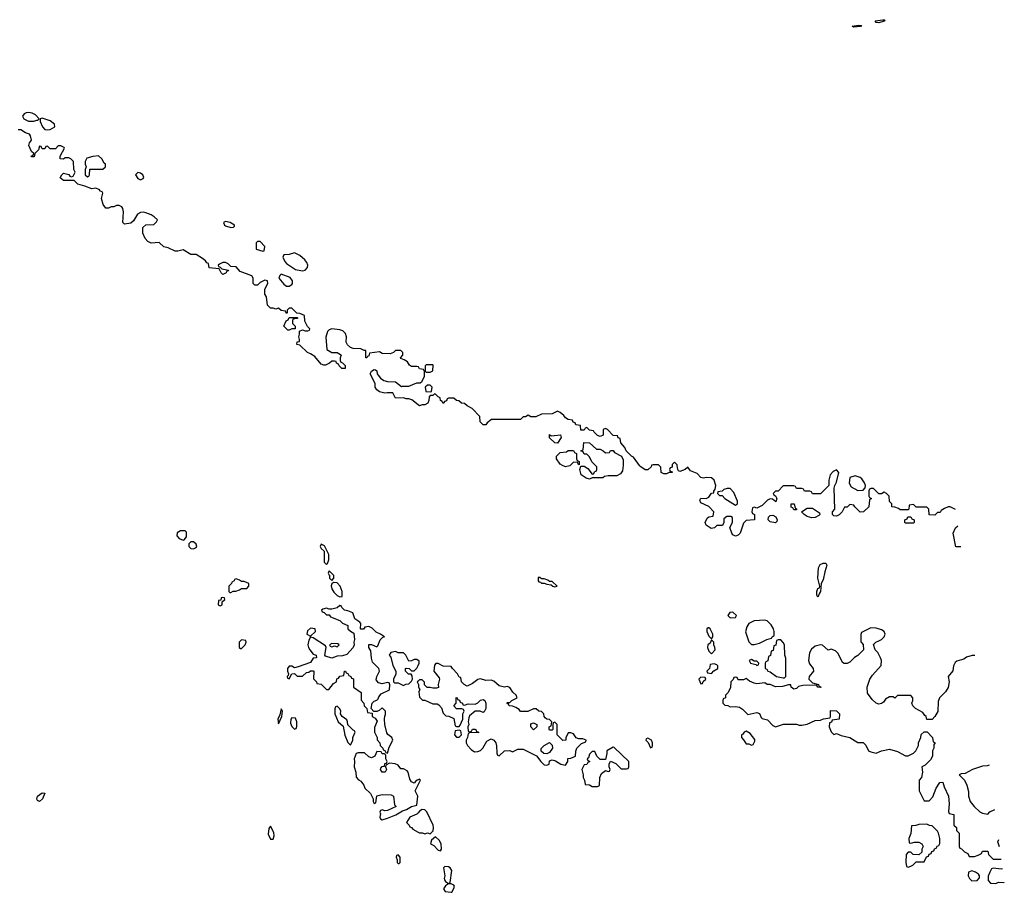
# Model space of a CAD drawing. Header units: inches. Extents: x 2671394 to 2765652, y 830470 to 955458.
# Tile 182 of 256: x 2707000 to 2714414, y 886785 to 893358. Entities that reach past the tile are written whole.
import ezdxf

# ---------------------------------------------------------------- set-up
doc = ezdxf.new("R2010")
doc.units = ezdxf.units.IN
doc.header["$MEASUREMENT"] = 0
for name, color, linetype in [('C7808', 7, 'Continuous'), ('C7809', 7, 'Continuous'), ('C7818', 7, 'Continuous'), ('C7819', 7, 'Continuous')]:
    doc.layers.add(name, color=color, linetype=linetype)

msp = doc.modelspace()

# ---------------------------------------------------------------- linework, layer by layer
at = {"layer": 'C7808', "color": 2}
for points, elevation in [([(2708210, 889508), (2708186.4, 889493.6), (2708184.7, 889470), (2708202, 889450), (2708230, 889438), (2708239, 889441), (2708256.4, 889463.6), (2708256.4, 889496.4), (2708247.3, 889507.3)], 18), ([(2708310, 889426), (2708290, 889426), (2708274, 889410), (2708274, 889390), (2708290, 889374), (2708310, 889372), (2708330, 889382), (2708335.3, 889390), (2708330, 889406)], 18), ([(2709270, 889406), (2709262, 889390), (2709270, 889374), (2709294, 889354), (2709292.7, 889272.7), (2709310, 889254), (2709318, 889262), (2709328, 889290), (2709328, 889330), (2709294.6, 889394.6)], 18), ([(2709330, 889206), (2709322, 889190), (2709330, 889174), (2709334, 889174), (2709334, 889150), (2709350, 889134), (2709366, 889150), (2709366, 889170)], 18), ([(2708630, 889146), (2708618, 889142), (2708614, 889130), (2708598, 889122), (2708594, 889110), (2708574, 889090), (2708574, 889050), (2708582, 889042), (2708590, 889042), (2708608, 889052), (2708627.3, 889052.7), (2708656.4, 889063.6), (2708670, 889074), (2708710, 889074), (2708726, 889090), (2708726, 889110), (2708690, 889126), (2708670, 889126), (2708656.4, 889136.4)], 18), ([(2709362, 889118), (2709351.3, 889108.7), (2709346, 889094), (2709350.8, 889070), (2709364.9, 889044.9), (2709390, 889021), (2709410, 889011.3), (2709427.3, 889012.7), (2709428.9, 889031.1), (2709429, 889050), (2709414, 889090), (2709390, 889115.3)], 18), ([(2708530, 889006), (2708518, 889002), (2708514, 888986), (2708498, 888982), (2708494, 888950), (2708510, 888942), (2708526, 888950), (2708526, 888974), (2708546, 888990), (2708542, 889002)], 18), ([(2709410, 888946), (2709391.6, 888928.4), (2709350, 888918), (2709330, 888918), (2709310, 888926), (2709283.6, 888916.4), (2709274, 888910), (2709278, 888898), (2709292.7, 888892.7), (2709310, 888874), (2709330, 888874), (2709341, 888861), (2709410, 888832), (2709430, 888812), (2709470, 888794), (2709472, 888770), (2709490, 888752), (2709516, 888736), (2709521, 888690), (2709516, 888670), (2709518, 888650), (2709510.9, 888629.1), (2709464.5, 888575.5), (2709430, 888565.2), (2709390, 888564), (2709350, 888548.7), (2709304, 888564), (2709298, 888570), (2709308.9, 888628.9), (2709302, 888642), (2709210, 888702), (2709190, 888706), (2709176.9, 888683.1), (2709170.8, 888650), (2709174.8, 888630), (2709184.7, 888610), (2709210, 888578), (2709232, 888570), (2709234, 888550), (2709210, 888548.7), (2709190, 888515.3), (2709096.9, 888483.1), (2709070, 888475.3), (2709050, 888488), (2709030, 888488), (2709018, 888470), (2709018, 888450), (2709024.7, 888430), (2709022, 888418), (2709014, 888410), (2709018, 888398), (2709030, 888394), (2709048.4, 888431.6), (2709070, 888434), (2709090, 888414), (2709130, 888414), (2709160.4, 888439.6), (2709176.4, 888443.6), (2709190, 888454), (2709210, 888454), (2709214, 888450), (2709212.7, 888392.7), (2709234, 888370), (2709238, 888358), (2709270, 888352), (2709310, 888312), (2709327.3, 888312.7), (2709363.1, 888356.9), (2709386, 888370), (2709388.4, 888391.6), (2709402, 888398), (2709410, 888414), (2709442, 888418), (2709446, 888450), (2709454, 888450), (2709458, 888438), (2709470, 888434), (2709478, 888418), (2709494, 888410), (2709498, 888398), (2709512.7, 888392.7), (2709514, 888330), (2709571.3, 888290), (2709572.7, 888232.7), (2709592, 888210), (2709594, 888190), (2709614, 888170), (2709618, 888138), (2709654, 888134), (2709654, 888110), (2709676.9, 888096.9), (2709692.7, 888072.7), (2709672.7, 888027.3), (2709672, 887990), (2709692, 887950), (2709692.7, 887932.7), (2709712, 887910), (2709714, 887890), (2709734, 887870), (2709738, 887858), (2709750, 887854), (2709758, 887838), (2709770, 887834), (2709782, 887878), (2709809, 887930), (2709802, 887950), (2709772.5, 887972.5), (2709765.2, 887985.2), (2709748.7, 888050), (2709746, 888090), (2709748.4, 888111.6), (2709755.3, 888124.7), (2709754, 888150), (2709730, 888175.3), (2709706, 888154), (2709690, 888146), (2709666, 888146), (2709646, 888170), (2709655.3, 888210), (2709670, 888224.7), (2709690, 888232), (2709699, 888241), (2709704, 888256), (2709721.2, 888278.8), (2709786, 888310), (2709787.3, 888347.3), (2709782, 888362), (2709770, 888366), (2709730, 888355.3), (2709702, 888362), (2709685.6, 888385.6), (2709689.2, 888410), (2709709, 888450), (2709704, 888470), (2709658, 888518), (2709649.4, 888549.4), (2709643.1, 888603.1), (2709629.2, 888630), (2709630, 888652), (2709650, 888652), (2709690, 888634), (2709698, 888642), (2709714, 888686), (2709734, 888706), (2709746, 888710), (2709718, 888730), (2709684.7, 888744.7), (2709654.6, 888774.6), (2709630, 888788), (2709598, 888782), (2709590, 888766), (2709570, 888766), (2709566, 888770), (2709568, 888810), (2709560.4, 888820.4), (2709524.7, 888844.7), (2709509, 888889), (2709470, 888906), (2709446, 888910), (2709426, 888930), (2709422, 888942)], 18), ([(2709190, 888775.3), (2709166.4, 888753.6), (2709162, 888730), (2709190, 888714), (2709228, 888750), (2709226, 888770)], 18), ([(2708670, 888686), (2708654, 888670), (2708654, 888630), (2708662, 888622), (2708670, 888622), (2708698, 888650), (2708706, 888670), (2708702, 888682)], 18), ([(2709350, 888658), (2709334, 888650), (2709338, 888638), (2709350, 888634), (2709370, 888642), (2709390, 888634), (2709406, 888650), (2709396.4, 888656.4)], 18), ([(2708970, 888166), (2708959.6, 888120.4), (2708944.7, 888090), (2708950, 888054), (2708974, 888110), (2708978, 888150)], 18), ([(2709390, 888186), (2709378, 888182), (2709372.7, 888167.3), (2709372, 888130), (2709398, 888070), (2709436, 888036), (2709447.5, 887967.5), (2709470, 887914), (2709490, 887894), (2709508, 887930), (2709508.9, 887951.1), (2709526, 887990), (2709522, 888002), (2709510, 888006), (2709470, 888046), (2709468.7, 888070), (2709463.1, 888083.1), (2709429, 888109), (2709415.3, 888130), (2709418, 888150), (2709410, 888166)], 18), ([(2709050, 888098), (2709042, 888090), (2709039.6, 888059.6), (2709050, 888034), (2709070, 888014), (2709082, 888018), (2709087.3, 888032.7), (2709088, 888070), (2709076, 888096)], 18), ([(2707150, 887468.7), (2707135.3, 887475.3), (2707130, 887486), (2707135.3, 887510), (2707170, 887534.8), (2707190, 887532), (2707172.2, 887487.8)], 14), ([(2708890, 887282), (2708875.3, 887264.7), (2708870, 887222), (2708890, 887184.7), (2708910, 887184.7), (2708916, 887210), (2708915.1, 887235.1)], 18), ([(2709850, 887066), (2709838, 887062), (2709834, 887050), (2709842, 887030), (2709842, 887010), (2709850, 887002), (2709858, 887002), (2709866, 887010), (2709866, 887050)], 18)]:
    msp.add_lwpolyline(points, close=True, dxfattribs=dict(at, elevation=elevation))
at = {"layer": 'C7808', "color": 2, "elevation": 18}
for points in [[(2710000, 888531.8), (2709990, 888538), (2709970, 888538), (2709951.6, 888528.4), (2709930, 888526), (2709908, 888570), (2709890, 888588), (2709850, 888588), (2709830, 888598), (2709794, 888590), (2709782, 888570), (2709796, 888556), (2709810, 888494), (2709832, 888450), (2709831.6, 888428.4), (2709814, 888390), (2709814, 888370), (2709822, 888362), (2709850, 888362), (2709890, 888342), (2709908.4, 888351.6), (2709930, 888354), (2709950, 888374), (2709958, 888390), (2709956.4, 888416.4), (2709947.3, 888427.3), (2709928.4, 888428.4), (2709906, 888450), (2709906, 888470), (2709910, 888474), (2709931.6, 888471.6), (2709950, 888454), (2709970, 888454), (2709990, 888474), (2710000, 888494)], [(2710000, 888376), (2709994, 888370), (2710000, 888355)], [(2710000, 887633), (2709994, 887630), (2709979.6, 887620.4), (2709970, 887606), (2709950, 887618), (2709937.2, 887637.2), (2709925.2, 887690), (2709918.9, 887698.9), (2709890, 887715.3), (2709870, 887715.3), (2709850, 887742), (2709827.1, 887752.9), (2709783.6, 887756.4), (2709758, 887742), (2709754, 887730), (2709762, 887710), (2709752, 887690), (2709729.1, 887689.1), (2709718, 887710), (2709720.4, 887719.6), (2709728.4, 887731.6), (2709746, 887734), (2709750, 887754), (2709762, 887758), (2709766, 887770), (2709758, 887790), (2709758, 887818), (2709747.3, 887827.3), (2709728.4, 887828.4), (2709722, 887842), (2709690, 887846), (2709674, 887810), (2709650, 887798), (2709630, 887806), (2709596.4, 887836.4), (2709550, 887835.3), (2709534, 887830), (2709518, 887790), (2709522, 887770), (2709518, 887730), (2709531.3, 887690), (2709532.7, 887652.7), (2709551.6, 887631.6), (2709570, 887622), (2709590.7, 887590.7), (2709598, 887570), (2709642, 887530), (2709662, 887490), (2709662, 887470), (2709670, 887454), (2709682, 887458), (2709689, 887511), (2709730, 887521), (2709798, 887518), (2709814, 887510), (2709823.6, 887443.6), (2709834, 887430), (2709770, 887402), (2709750, 887398), (2709730, 887406), (2709718, 887402), (2709712.7, 887387.3), (2709716.9, 887376.9), (2709711.3, 887350), (2709718, 887338), (2709730, 887331.3), (2709770, 887344), (2709832, 887368), (2709882, 887398), (2709912.3, 887407.7), (2709950, 887432), (2709990, 887442), (2709997.2, 887510), (2709978, 887550), (2710000, 887594)], [(2710000, 887384.3), (2709990, 887373.2), (2709938, 887350), (2709914, 887310), (2709934, 887290), (2709938, 887278), (2709950, 887274), (2709959.6, 887259.6), (2710000, 887237.5)]]:
    msp.add_lwpolyline(points, dxfattribs=at)
at = {"layer": 'C7809', "color": 2, "elevation": 14}
for points in [[(2707070, 892659), (2707050, 892655.3), (2707034, 892650), (2707022, 892630), (2707032, 892610), (2707067.3, 892592.7), (2707107.3, 892592.7), (2707130, 892602), (2707138, 892602), (2707146, 892610), (2707120.4, 892640.4), (2707093.6, 892653.6)], [(2707170, 892615.3), (2707154, 892610), (2707154, 892590), (2707171, 892550), (2707190, 892531), (2707210, 892528.5), (2707230, 892530.7), (2707265.2, 892550), (2707262, 892570), (2707230, 892595.3)], [(2707593.6, 892333.6), (2707551.6, 892328.4), (2707504.7, 892315.3), (2707494, 892290), (2707494, 892270), (2707502, 892250), (2707494, 892230), (2707494, 892190), (2707510, 892174), (2707522, 892178), (2707526, 892190), (2707527.3, 892232.7), (2707627.3, 892232.7), (2707646, 892250), (2707646, 892270), (2707636.4, 892276.4), (2707618, 892310)], [(2707890, 892208), (2707872, 892190), (2707890, 892162), (2707910, 892152), (2707930, 892162), (2707935.3, 892170), (2707928, 892190), (2707910, 892202)], [(2708550, 891838), (2708534, 891830), (2708542, 891810), (2708550, 891804.7), (2708590, 891792), (2708610, 891794), (2708618, 891802), (2708618, 891810), (2708586, 891830)], [(2708810, 891686), (2708790, 891686), (2708782, 891678), (2708782, 891630), (2708830, 891614), (2708842, 891618), (2708846, 891650)], [(2709070, 891602), (2709030, 891588.7), (2708990, 891586), (2708982, 891570), (2708996.9, 891536.9), (2709010, 891522), (2709076.9, 891476.9), (2709130, 891466), (2709148.9, 891471.1), (2709168.4, 891491.6), (2709168.7, 891510), (2709162, 891530), (2709148, 891550), (2709110, 891582)], [(2708970, 891442), (2708958, 891430), (2708951, 891410), (2708990, 891364.7), (2709010, 891351.3), (2709030, 891351.3), (2709050, 891362), (2709055.3, 891370), (2709055.3, 891390), (2709036, 891416)], [(2709030, 891018), (2709020.4, 891020.4), (2708988.7, 891050), (2709006, 891090), (2709022, 891098), (2709030, 891114), (2709090, 891114), (2709094, 891110), (2709090, 891106), (2709058, 891102), (2709054, 891090), (2709054, 891070), (2709074, 891050), (2709074, 891030), (2709070, 891028), (2709050, 891028)]]:
    msp.add_lwpolyline(points, close=True, dxfattribs=at)
for points in [[(2710000, 890742.7), (2709990, 890746), (2709950, 890746), (2709936.4, 890756.4), (2709920.4, 890780.4), (2709896.4, 890796.4), (2709870, 890806), (2709868, 890810), (2709886, 890830), (2709886, 890850), (2709870, 890866), (2709830, 890866), (2709814, 890850), (2709790, 890841.2), (2709730, 890844), (2709710, 890855.3), (2709634, 890846), (2709630, 890826), (2709618, 890822), (2709614, 890810), (2709606, 890810), (2709606, 890866), (2709594, 890866), (2709570, 890878), (2709510, 890882), (2709490, 890888), (2709468.9, 890908.9), (2709458, 890930), (2709462, 890970), (2709453.6, 890993.6), (2709433.6, 891013.6), (2709410, 891022), (2709350, 891028.7), (2709330, 891022), (2709318, 891010), (2709306.4, 890966.4), (2709312.7, 890872.7), (2709350, 890852), (2709390, 890852), (2709416.9, 890836.9), (2709422, 890830), (2709414, 890810), (2709414, 890790), (2709418, 890778), (2709430, 890774), (2709450, 890754), (2709451.3, 890730), (2709426, 890730), (2709406, 890750), (2709402, 890762), (2709386, 890770), (2709382, 890782), (2709370, 890786), (2709350, 890786), (2709334, 890770), (2709303.6, 890756.4), (2709290, 890755.3), (2709270, 890762), (2709222, 890822), (2709190, 890842), (2709168, 890850), (2709110, 890906), (2709086, 890910), (2709088.9, 890931.1), (2709106, 890934), (2709108, 890950), (2709102, 890970), (2709108, 890990), (2709107.3, 891012.7), (2709130, 891022), (2709150, 891014), (2709170, 891014), (2709182, 891018), (2709186, 891030), (2709167.3, 891047.3), (2709148, 891088), (2709146, 891130), (2709110, 891146), (2709087.3, 891147.3), (2709050, 891186), (2709030, 891186), (2709014, 891170), (2709014, 891150), (2709010, 891146), (2709002, 891162), (2708970, 891168), (2708950, 891186), (2708930, 891178), (2708910, 891186), (2708890, 891186), (2708867.3, 891207.3), (2708858, 891270), (2708846, 891290), (2708847.3, 891327.3), (2708868, 891370), (2708866, 891390), (2708845.4, 891394.6), (2708810, 891378), (2708790, 891358), (2708770, 891358), (2708758, 891370), (2708758, 891410), (2708748.4, 891428.4), (2708660.2, 891460.2), (2708630, 891495.3), (2708590, 891498), (2708570, 891518), (2708550, 891528), (2708530, 891528), (2708503.6, 891516.4), (2708494, 891510), (2708498, 891498), (2708510, 891494), (2708522, 891482), (2708572, 891472), (2708570, 891466), (2708558, 891462), (2708554, 891450), (2708530, 891438), (2708518, 891450), (2708502, 891482), (2708428, 891490), (2708422, 891522), (2708410, 891526), (2708400.4, 891540.4), (2708378, 891558), (2708330, 891588), (2708290, 891589), (2708230, 891625.2), (2708190, 891613.2), (2708170, 891614), (2708118.6, 891638.6), (2708086.8, 891646.8), (2708050, 891679), (2707990, 891674), (2707966.3, 891686.3), (2707944, 891710), (2707928, 891750), (2707928.4, 891791.6), (2707950, 891812), (2708010, 891814), (2708030, 891834), (2708038, 891850), (2708013.6, 891873.6), (2707990, 891888.7), (2707950, 891904), (2707930, 891909), (2707910, 891905.2), (2707887.7, 891892.3), (2707856.9, 891843.1), (2707836, 891824), (2707790, 891818), (2707778, 891830), (2707782, 891910), (2707776.4, 891936.4), (2707768.4, 891948.4), (2707750, 891958), (2707730, 891958), (2707710, 891948), (2707690, 891948), (2707670, 891938), (2707650, 891938), (2707630, 891966), (2707615.3, 892010), (2707626, 892050), (2707622, 892062), (2707610, 892066), (2707598, 892078), (2707570, 892088), (2707543.1, 892083.1), (2707490, 892104), (2707438, 892118), (2707410, 892146), (2707330, 892146), (2707306, 892166), (2707318, 892190), (2707330, 892202), (2707371.6, 892191.6), (2707378, 892178), (2707390, 892174), (2707402, 892178), (2707418, 892210), (2707408, 892230), (2707406, 892290), (2707386, 892310), (2707370, 892318), (2707343.6, 892316.4), (2707330, 892308), (2707306, 892310), (2707306, 892330), (2707338, 892390), (2707335.3, 892395.3), (2707310, 892408), (2707290, 892408), (2707270, 892386), (2707230, 892386), (2707210, 892406), (2707198, 892402), (2707190, 892386), (2707170, 892386), (2707162, 892402), (2707150, 892406), (2707142, 892378), (2707114, 892350), (2707110, 892326), (2707090, 892326), (2707086, 892330), (2707102, 892338), (2707106, 892350), (2707090, 892366), (2707069.3, 892409.3), (2707074, 892430), (2707088.7, 892450), (2707082, 892482), (2707074.6, 892494.6), (2707044.7, 892504.7), (2707010, 892528), (2706990, 892528)], [(2710000, 890456.6), (2709953.6, 890493.6), (2709930, 890502), (2709910, 890502), (2709890, 890508.7), (2709830, 890508), (2709810, 890546), (2709768, 890548), (2709750, 890544), (2709710, 890555.3), (2709688.7, 890570), (2709678, 890590), (2709676.4, 890616.4), (2709638, 890690), (2709648, 890710), (2709670, 890722), (2709679.6, 890719.6), (2709690, 890714), (2709692, 890690), (2709699.6, 890679.6), (2709718, 890658), (2709741, 890641), (2709770, 890631.3), (2709831, 890631), (2709874, 890594), (2709882, 890598), (2709930, 890598), (2709990, 890622), (2710000, 890622.6)]]:
    msp.add_lwpolyline(points, dxfattribs=at)
at = {"layer": 'C7818', "color": 2}
for points, elevation in [([(2711144, 890000), (2711142, 889998), (2711110, 889989), (2711088.5, 890000)], 14), ([(2711543.6, 890000), (2711539.6, 889960.4), (2711523.6, 889936.4), (2711496.9, 889923.1), (2711430, 889922), (2711403.6, 889916.4), (2711390, 889908), (2711310, 889906), (2711290, 889898), (2711264.7, 889904.7), (2711228, 889930), (2711218, 889970), (2711226, 889994), (2711250, 889994), (2711278, 889978), (2711310, 889934), (2711322, 889938), (2711330, 889954), (2711342, 889958), (2711346, 889970), (2711346, 889990), (2711335.6, 890000)], 14), ([(2711757.3, 890000), (2711754, 889990), (2711730, 889966), (2711710, 889968), (2711670, 889995.3), (2711666.6, 890000)], 14), ([(2711912.4, 890000), (2711912, 889988), (2711898, 889982), (2711894, 889970), (2711898, 889958), (2711912.7, 889952.7), (2711912, 889948), (2711890, 889948), (2711870, 889938), (2711850, 889938), (2711830, 889948), (2711827.3, 889987.3), (2711815.6, 890000)], 14), ([(2714047.2, 889669.3), (2714007.3, 889687.3), (2713990, 889688), (2713963.6, 889676.4), (2713939.6, 889660.4), (2713930, 889646), (2713910, 889646), (2713890, 889626), (2713847.3, 889627.3), (2713846, 889670), (2713830, 889686), (2713750, 889686), (2713730, 889706), (2713698, 889702), (2713694, 889670), (2713690, 889666), (2713630, 889666), (2713616.4, 889676.4), (2713590, 889686), (2713567.3, 889687.3), (2713566, 889710), (2713548.4, 889728.4), (2713546, 889770), (2713526, 889790), (2713510, 889798), (2713490, 889786), (2713470, 889786), (2713430, 889826), (2713410, 889826), (2713398, 889822), (2713394, 889810), (2713394, 889770), (2713398, 889758), (2713414, 889750), (2713398, 889742), (2713392.7, 889687.3), (2713354, 889650), (2713328.4, 889648.4), (2713287.3, 889687.3), (2713282, 889702), (2713250, 889706), (2713230, 889686), (2713210, 889686), (2713192, 889650), (2713170.8, 889629.2), (2713150, 889619), (2713130, 889621.2), (2713119, 889630), (2713121.2, 889650), (2713137.2, 889670), (2713133.2, 889830), (2713137.2, 889850), (2713150, 889874), (2713168, 889948), (2713150, 889968), (2713125.4, 889954.6), (2713102, 889930), (2713092, 889890), (2713091.6, 889848.4), (2713030, 889786), (2712970, 889786), (2712962, 889802), (2712950, 889806), (2712910, 889806), (2712902, 889822), (2712890, 889826), (2712850, 889826), (2712842, 889842), (2712830, 889846), (2712750, 889846), (2712710, 889806), (2712690, 889806), (2712674, 889790), (2712678, 889778), (2712692, 889772), (2712702, 889750), (2712692.7, 889727.3), (2712667.3, 889747.3), (2712650, 889748), (2712630, 889738), (2712590, 889698), (2712550, 889678), (2712530, 889686), (2712518, 889682), (2712514, 889650), (2712518, 889638), (2712534, 889630), (2712534, 889590), (2712470, 889586), (2712450, 889566), (2712424.7, 889490), (2712410, 889475.3), (2712390, 889468.7), (2712370, 889478), (2712362, 889490), (2712348, 889532), (2712368, 889570), (2712367.3, 889607.3), (2712354.6, 889614.6), (2712325.4, 889614.6), (2712302, 889598), (2712302, 889570), (2712291.6, 889548.4), (2712250, 889548), (2712230.8, 889529.2), (2712206.3, 889526.3), (2712168, 889550), (2712162, 889570), (2712176.4, 889603.6), (2712190, 889614), (2712222, 889618), (2712226, 889650), (2712188, 889690), (2712130, 889718), (2712122, 889738), (2712130, 889754), (2712170, 889752), (2712190, 889762), (2712210, 889792), (2712226, 889794), (2712226, 889806), (2712238, 889822), (2712242, 889850), (2712228.9, 889888.9), (2712210, 889908), (2712170, 889908.7), (2712150, 889904), (2712130, 889909), (2712100.4, 889940.4), (2712050, 889959), (2712030, 889988), (2712010.7, 889969.3), (2711970, 889955.3), (2711960.2, 889960.2), (2711955.3, 889970), (2711950.9, 890000)], 14), ([(2714085.5, 889386), (2714050, 889386), (2714028.7, 889491.3), (2714046, 889530), (2714063.9, 889546.2)], 14), ([(2714191.8, 888568.5), (2714171.6, 888568.4), (2714130, 888555.3), (2714110, 888542), (2714055.3, 888524.7), (2714043.5, 888516.5), (2714031.3, 888490), (2714026.4, 888453.6), (2713992, 888410), (2713998, 888370), (2713990, 888328), (2713970, 888295.3), (2713924.7, 888250), (2713916.9, 888223.1), (2713913.7, 888146.3), (2713891, 888109), (2713870, 888086), (2713830, 888086), (2713826, 888110), (2713816.4, 888116.4), (2713800.4, 888140.4), (2713746, 888170), (2713726, 888190), (2713718, 888210), (2713726, 888230), (2713726, 888250), (2713710, 888266), (2713610, 888266), (2713590, 888248), (2713576.4, 888256.4), (2713550, 888258), (2713519.6, 888240.4), (2713503.6, 888216.4), (2713490, 888206), (2713470, 888202), (2713448, 888210), (2713418, 888238), (2713384.7, 888284.7), (2713382, 888330), (2713402, 888390), (2713420.2, 888419.8), (2713487.3, 888492.7), (2713488, 888530), (2713482, 888550), (2713462, 888590), (2713442, 888610), (2713428.4, 888651.6), (2713446, 888670), (2713470, 888678), (2713488, 888690), (2713508, 888710), (2713518, 888730), (2713508, 888750), (2713490, 888762), (2713450, 888774), (2713410, 888778), (2713338, 888742), (2713332.7, 888727.3), (2713332.7, 888672.7), (2713351.6, 888651.6), (2713354, 888610), (2713311.1, 888568.9), (2713285.4, 888554.6), (2713250, 888518), (2713230, 888508.7), (2713208.9, 888508.9), (2713196.4, 888516.4), (2713163.1, 888583.1), (2713143.1, 888603.1), (2713110, 888615.3), (2713088.4, 888608.4), (2713045.6, 888645.6), (2713029.4, 888649.4), (2712990, 888639.2), (2712963.2, 888616.8), (2712947.8, 888587.8), (2712939.1, 888530), (2712946.8, 888506.8), (2712974, 888470), (2712977.3, 888450), (2712943.7, 888410), (2712942.4, 888390), (2712970, 888362), (2713014, 888350), (2713018, 888338), (2713030, 888334), (2713031.6, 888328.4), (2713010, 888329.2), (2713002, 888342), (2712984.7, 888344.7), (2712897.5, 888342.5), (2712864.7, 888335.3), (2712850, 888319), (2712830, 888315.3), (2712808.7, 888330), (2712807.3, 888347.3), (2712790, 888348.7), (2712744.1, 888335.9), (2712692.1, 888332.1), (2712650, 888349), (2712629, 888349), (2712610, 888362), (2712550, 888355.1), (2712530, 888359.3), (2712495.5, 888375.5), (2712470, 888395.3), (2712450, 888386), (2712410, 888386), (2712402, 888402), (2712390, 888406), (2712378, 888402), (2712372.7, 888387.3), (2712354, 888370), (2712351.6, 888328.4), (2712334, 888290), (2712314, 888270), (2712314, 888250), (2712298, 888242), (2712294, 888230), (2712294, 888210), (2712310, 888194), (2712331.6, 888191.6), (2712350, 888182), (2712390, 888184.7), (2712419.6, 888179.6), (2712443.6, 888163.6), (2712483.6, 888123.6), (2712550, 888138), (2712570, 888132), (2712582, 888102), (2712590, 888094), (2712630, 888084.7), (2712670, 888042), (2712690, 888032), (2712751.1, 888051.1), (2712850, 888051), (2712870, 888044.7), (2712890, 888044.7), (2712930, 888052), (2712990, 888078), (2713030, 888082), (2713052.7, 888092.7), (2713102, 888098), (2713106, 888110), (2713106, 888154), (2713150, 888152), (2713172, 888130), (2713171.3, 888090), (2713118, 888082), (2713112.7, 888067.3), (2713098, 888062), (2713094, 888030), (2713110, 887994), (2713130, 887974), (2713150, 887982), (2713185.4, 887965.4), (2713250.8, 887950.8), (2713310, 887912), (2713350, 887914), (2713370, 887894), (2713391.6, 887851.6), (2713410, 887842), (2713450, 887832), (2713490, 887851.3), (2713550, 887862), (2713610, 887844.7), (2713670, 887812), (2713690, 887812), (2713730, 887832), (2713748, 887850), (2713768, 887890), (2713768, 887910), (2713786, 887950), (2713787.3, 887972.7), (2713810, 887994), (2713832.7, 887992.7), (2713874, 887950), (2713878, 887918), (2713894, 887910), (2713882, 887898), (2713882, 887870), (2713874, 887850), (2713874, 887810), (2713856.9, 887783.1), (2713816.9, 887743.1), (2713794, 887730), (2713798, 887690), (2713791.3, 887650), (2713772, 887630), (2713772, 887550), (2713810, 887474), (2713847.3, 887472.7), (2713876.4, 887503.6), (2713902, 887570), (2713929.1, 887610.9), (2713950, 887614), (2713959.8, 887579.8), (2713994, 887510), (2713998.8, 887450), (2713992.7, 887392.7), (2713998, 887378), (2714034, 887370), (2714034, 887290), (2714052.7, 887272.7), (2714054, 887250), (2714074, 887230), (2714074, 887130), (2714078, 887118), (2714092.7, 887112.7), (2714114, 887090), (2714138, 887078), (2714150, 887054), (2714190, 887054), (2714216.4, 887063.6), (2714242, 887078), (2714250, 887094), (2714290, 887094), (2714294, 887070), (2714330, 887034), (2714390.7, 887034)], 18), ([(2710000, 888494), (2710008, 888510), (2710007.3, 888527.3), (2710000, 888531.8)], 18), ([(2710000, 888355), (2710002, 888350), (2710002, 888330), (2710012, 888312), (2710006, 888294), (2710010, 888254), (2710032.7, 888232.7), (2710050, 888232), (2710110, 888204.7), (2710143.6, 888203.6), (2710156.9, 888196.9), (2710175.3, 888175.3), (2710190, 888134), (2710210, 888114), (2710231.6, 888111.6), (2710270, 888094), (2710278, 888038), (2710290, 888034), (2710310, 888034), (2710316.4, 888043.6), (2710338, 888090), (2710338, 888130), (2710346, 888150), (2710342, 888162), (2710330, 888166), (2710290, 888166), (2710268.4, 888188.4), (2710286, 888210), (2710287.3, 888252.7), (2710294, 888250), (2710298, 888238), (2710312.7, 888232.7), (2710318, 888218), (2710334, 888210), (2710338, 888198), (2710350, 888194), (2710376.4, 888203.6), (2710430, 888202), (2710450, 888212), (2710470, 888231.3), (2710490, 888238), (2710502, 888230), (2710511.3, 888210), (2710511.3, 888170), (2710496.9, 888143.1), (2710490, 888138), (2710468, 888148), (2710430, 888148.7), (2710386.4, 888113.6), (2710382, 888098), (2710378, 888070), (2710382, 888050), (2710374, 888030), (2710378, 887998), (2710390, 887994), (2710402, 887998), (2710410, 888014), (2710427.3, 888012.7), (2710434, 888010), (2710438, 887998), (2710454, 887990), (2710454, 887986), (2710392.7, 887987.3), (2710378, 887982), (2710372, 887950), (2710362, 887930), (2710362, 887910), (2710371.1, 887891.1), (2710399.6, 887859.6), (2710423.6, 887843.6), (2710450, 887844.7), (2710470, 887852), (2710488, 887870), (2710516.4, 887923.6), (2710550, 887942), (2710570, 887932), (2710584.7, 887910), (2710591.6, 887888.4), (2710592.7, 887832.7), (2710598, 887818), (2710610, 887814), (2710650, 887851.3), (2710690, 887854), (2710710, 887842), (2710750, 887862), (2710790, 887862), (2710892.7, 887812.7), (2710924.7, 887770), (2710950, 887744.7), (2710970, 887742), (2710986, 887750), (2710990, 887774), (2711010, 887782), (2711035.3, 887775.3), (2711074, 887750), (2711110, 887742), (2711128, 887770), (2711127.3, 887792.7), (2711150, 887794), (2711186, 887810), (2711187.3, 887847.3), (2711195.3, 887870), (2711230, 887904.7), (2711262, 887918), (2711266, 887930), (2711240.4, 887940.4), (2711210, 887942), (2711190, 887948.7), (2711170, 887978), (2711150, 887986), (2711130, 887986), (2711112.7, 887947.3), (2711112, 887930), (2711090, 887928), (2711046, 887970), (2711046, 888050), (2711030, 888066), (2711018, 888062), (2711014, 888050), (2711014, 888010), (2711010, 888006), (2710990, 888006), (2710986, 888010), (2710986, 888030), (2711002, 888038), (2711006, 888070), (2710990, 888086), (2710968.4, 888088.4), (2710958, 888098), (2710948.4, 888108.4), (2710946, 888130), (2710930, 888146), (2710910, 888148), (2710890, 888166), (2710870, 888166), (2710827.3, 888147.3), (2710770, 888146), (2710762, 888162), (2710736.4, 888176.4), (2710710, 888188), (2710686, 888190), (2710682, 888202), (2710668, 888210), (2710670, 888214), (2710690, 888214), (2710706, 888230), (2710746, 888250), (2710738, 888270), (2710712.7, 888292.7), (2710690, 888328), (2710670, 888335.3), (2710650, 888329), (2710610, 888341.2), (2710570, 888375.3), (2710550, 888382), (2710510, 888381.2), (2710470, 888393.2), (2710450, 888388.7), (2710410, 888358), (2710370, 888338), (2710346, 888350), (2710326, 888370), (2710322, 888402), (2710310, 888406), (2710298, 888430), (2710258, 888470), (2710250, 888486), (2710188.9, 888488.9), (2710150, 888508), (2710132.7, 888507.3), (2710123.6, 888496.4), (2710118, 888450), (2710159.6, 888399.6), (2710162, 888390), (2710152, 888350), (2710152.7, 888327.3), (2710138, 888322), (2710110, 888322), (2710090, 888328.7), (2710068.4, 888328.4), (2710048, 888348), (2710047.3, 888367.3), (2710030, 888386), (2710010, 888386), (2710000, 888376)], 18), ([(2714298.9, 887742), (2714283.6, 887736.4), (2714250, 887735.3), (2714174, 887710), (2714119.6, 887680.4), (2714090, 887678), (2714074, 887670), (2714114, 887630), (2714131.6, 887591.6), (2714143.6, 887543.6), (2714144.7, 887510), (2714158, 887470), (2714186, 887430), (2714230, 887391.3), (2714250, 887381), (2714290, 887374), (2714306, 887390), (2714342.2, 887408.1)], 22), ([(2710000, 887594), (2710018, 887630), (2710010, 887638), (2710000, 887633)], 18), ([(2710000, 887237.5), (2710010, 887232), (2710032, 887232), (2710050, 887226), (2710070, 887232), (2710090, 887226), (2710113.2, 887246.8), (2710117.2, 887270), (2710113.2, 887290), (2710065.2, 887390), (2710050, 887405.2), (2710030, 887409), (2710010, 887395.3), (2710000, 887384.3)], 18), ([(2714378.7, 887126.3), (2714374.6, 887134.6), (2714364.7, 887164.7), (2714371.4, 887182.9)], 18), ([(2714400, 886962), (2714390, 886958), (2714330, 886966), (2714318, 886962), (2714303.6, 886936.4), (2714292.7, 886907.3), (2714292.7, 886872.7), (2714310, 886854), (2714350, 886852), (2714370, 886862), (2714410, 886858), (2714413.8, 886855.4)], 18)]:
    msp.add_lwpolyline(points, dxfattribs=dict(at, elevation=elevation))
for points, elevation in [([(2713290, 889921.2), (2713252, 889910), (2713246, 889866), (2713259.6, 889839.6), (2713310, 889812), (2713350, 889814), (2713367.3, 889832.7), (2713368, 889850), (2713362, 889870), (2713340.2, 889900.2), (2713329.1, 889909.1)], 14), ([(2712327.3, 889827.3), (2712302, 889818), (2712290, 889806), (2712258, 889802), (2712254, 889790), (2712270, 889774), (2712290, 889774), (2712310, 889752), (2712390, 889702), (2712406, 889710), (2712406, 889730), (2712376.4, 889796.4), (2712350, 889826)], 14), ([(2712830, 889666), (2712822, 889682), (2712810, 889686), (2712808.9, 889711.1), (2712831.1, 889711.1), (2712838, 889678), (2712850, 889674), (2712850, 889666)], 14), ([(2712690, 889568), (2712650, 889575.3), (2712635.3, 889590), (2712638, 889610), (2712650, 889622), (2712670, 889624.7), (2712693.7, 889613.7), (2712704.7, 889590), (2712702, 889578)], 14), ([(2712965.2, 889605.2), (2712930, 889615.3), (2712906, 889630), (2712886, 889650), (2712930, 889678), (2712970, 889678), (2713022, 889642), (2713024.7, 889630), (2713018, 889622), (2712990, 889609.3)], 14), ([(2713670, 889566), (2713666, 889570), (2713666, 889590), (2713682, 889598), (2713687.3, 889612.7), (2713710, 889614), (2713718, 889598), (2713734, 889590), (2713734, 889570), (2713730, 889566)], 14), ([(2713010, 889008.7), (2713002, 889022), (2713002.7, 889050), (2713010, 889074), (2713022, 889078), (2713026, 889090), (2713009.3, 889150), (2713016, 889230), (2713027, 889253), (2713050, 889264), (2713070, 889264.7), (2713078.8, 889250), (2713062, 889198), (2713050, 889138), (2713034.8, 889110), (2713030.5, 889050), (2713021.4, 889038.6)], 14), ([(2710916.4, 889156.4), (2710904.7, 889155.3), (2710904.7, 889130), (2710910, 889124.7), (2710922, 889122), (2710930, 889114), (2710950, 889114), (2710970, 889104.7), (2711002, 889102), (2711014, 889090), (2711030, 889084.7), (2711046, 889090), (2711010, 889126), (2710990, 889126), (2710976.4, 889136.4), (2710950, 889146), (2710930, 889146)], 18), ([(2712370, 888894), (2712346.4, 888893.6), (2712332, 888870), (2712350, 888852), (2712390, 888854), (2712398, 888870)], 18), ([(2712610, 888834), (2712530, 888829.2), (2712490.7, 888809.3), (2712474.4, 888785.6), (2712466.4, 888746.4), (2712491, 888671), (2712511.6, 888651.6), (2712530, 888651.3), (2712570, 888662), (2712626, 888690), (2712662, 888698), (2712666, 888710), (2712682, 888718), (2712682, 888750), (2712675.3, 888770), (2712659.3, 888799.3), (2712629.3, 888829.3)], 18), ([(2712190, 888778), (2712183.6, 888776.4), (2712174, 888770), (2712174, 888750), (2712190, 888714), (2712210, 888694), (2712218, 888710), (2712218, 888730), (2712198, 888770)], 18), ([(2712210, 888686), (2712198, 888662), (2712182, 888650), (2712178, 888630), (2712190, 888602), (2712210, 888582), (2712238, 888610), (2712235.3, 888630), (2712226, 888650), (2712226, 888670)], 18), ([(2712730, 888686), (2712710, 888686), (2712698, 888682), (2712692.7, 888647.3), (2712678, 888642), (2712672.7, 888607.3), (2712658, 888602), (2712652.7, 888567.3), (2712638, 888562), (2712632.7, 888527.3), (2712618, 888522), (2712614, 888510), (2712614, 888470), (2712625.4, 888465.4), (2712634, 888450), (2712650, 888444.7), (2712698, 888410), (2712750, 888400.7), (2712758.6, 888401.4), (2712769, 888411), (2712768.4, 888548.4), (2712762, 888570), (2712758, 888650), (2712750, 888666)], 18), ([(2712230, 888506), (2712198, 888502), (2712194, 888470), (2712174, 888450), (2712178, 888438), (2712210, 888434), (2712228, 888452), (2712258, 888470), (2712258, 888490), (2712250, 888498)], 18), ([(2712510, 888538), (2712494, 888530), (2712502, 888510), (2712542, 888502), (2712550, 888494), (2712562, 888498), (2712566, 888510), (2712550, 888526), (2712530, 888526)], 18), ([(2712130, 888406), (2712114, 888390), (2712130, 888354), (2712142, 888358), (2712147.3, 888372.7), (2712166, 888390), (2712162, 888402)], 18), ([(2710870, 888008), (2710848, 888030), (2710850, 888054), (2710870, 888062), (2710894, 888050), (2710894, 888030)], 18), ([(2710310, 888006), (2710278, 888002), (2710274, 887970), (2710290, 887954), (2710310, 887954), (2710326, 887970), (2710322, 888002)], 18), ([(2712470, 887998), (2712454, 887990), (2712444.7, 887975.3), (2712434, 887970), (2712434, 887950), (2712450, 887934), (2712470, 887902), (2712490, 887902), (2712510, 887894), (2712522, 887898), (2712536.4, 887923.6), (2712536.4, 887936.4), (2712500.4, 887980.4)], 18), ([(2710970, 887828), (2710946, 887830), (2710927.3, 887847.3), (2710927.3, 887867.3), (2710949.1, 887890.9), (2710990, 887912), (2711010, 887894), (2711011.3, 887870), (2710990, 887838)], 18), ([(2711730, 887946), (2711718, 887942), (2711714, 887930), (2711732.7, 887912.7), (2711750, 887874), (2711762, 887878), (2711766, 887890), (2711766, 887910), (2711758, 887930)], 18), ([(2711470, 887878), (2711422, 887850), (2711422, 887830), (2711410, 887786), (2711370, 887786), (2711346, 887810), (2711330, 887846), (2711310, 887846), (2711290, 887826), (2711282, 887798), (2711274, 887790), (2711278, 887778), (2711294, 887770), (2711278, 887762), (2711271.6, 887748.4), (2711250, 887746), (2711232, 887710), (2711242, 887670), (2711242, 887650), (2711254, 887630), (2711258, 887598), (2711290, 887594), (2711310, 887582), (2711350, 887582), (2711366, 887590), (2711368, 887650), (2711381.2, 887678.8), (2711410, 887702), (2711430, 887694), (2711442, 887698), (2711446, 887710), (2711438, 887730), (2711438, 887750), (2711448, 887772), (2711490, 887754), (2711530, 887714), (2711570, 887714), (2711582, 887718), (2711586, 887730), (2711586, 887770), (2711476.4, 887876.4)], 18), ([(2713830, 887298), (2713770, 887295.3), (2713748.4, 887288.4), (2713714, 887286), (2713711.1, 887228.9), (2713694, 887190), (2713698, 887158), (2713710, 887154), (2713736.4, 887163.6), (2713770, 887162), (2713792, 887150), (2713802, 887130), (2713794, 887110), (2713792.7, 887087.3), (2713770, 887066), (2713728.4, 887068.4), (2713710, 887086), (2713690, 887086), (2713674, 887070), (2713672.7, 887012.7), (2713678, 886978), (2713690, 886974), (2713710, 886982), (2713726, 886990), (2713750, 887014), (2713810, 887014), (2713827.3, 887052.7), (2713842, 887058), (2713847.3, 887072.7), (2713862, 887078), (2713867.3, 887092.7), (2713882, 887098), (2713888, 887112), (2713902, 887118), (2713910, 887134), (2713922, 887138), (2713927.3, 887152.7), (2713928, 887190), (2713918, 887230), (2713910, 887246), (2713870, 887286), (2713850, 887288)], 18), ([(2710130, 887202), (2710102, 887178), (2710094, 887150), (2710118, 887138), (2710150, 887102.8), (2710170, 887098), (2710177.2, 887110), (2710173.2, 887150), (2710158.6, 887178.6)], 18), ([(2710202, 886978), (2710192, 886970), (2710201, 886910), (2710196, 886890), (2710198, 886878), (2710205.4, 886865.4), (2710230, 886852), (2710242, 886858), (2710253.2, 886950), (2710242, 886970), (2710230, 886977.2)], 18), ([(2714170, 886946), (2714144.7, 886935.3), (2714142, 886910), (2714152, 886890), (2714170, 886872), (2714210, 886874), (2714227.3, 886892.7), (2714228, 886910), (2714220.4, 886920.4), (2714196.4, 886936.4)], 18), ([(2710250, 886848), (2710230, 886848), (2710205.4, 886834.6), (2710191.3, 886810), (2710204.7, 886790), (2710250, 886784.7), (2710255.3, 886784.7), (2710270, 886814), (2710275.3, 886830), (2710270, 886838)], 18)]:
    msp.add_lwpolyline(points, close=True, dxfattribs=dict(at, elevation=elevation))
at = {"layer": 'C7819', "color": 2}
for points, elevation in [([(2713470, 893335.3), (2713450, 893338), (2713442, 893350), (2713498, 893358), (2713510, 893356), (2713513.4, 893350), (2713510, 893347)], 10), ([(2713281.2, 893301.2), (2713268, 893308), (2713316.8, 893316.8), (2713335.3, 893315.3), (2713342, 893310), (2713330, 893307)], 10), ([(2710110, 890758), (2710062, 890758), (2710054, 890750), (2710054, 890710), (2710062, 890702), (2710090, 890702), (2710110, 890714), (2710114.6, 890754.6)], 14), ([(2710090, 890606), (2710070, 890606), (2710054, 890590), (2710058, 890558), (2710090, 890554), (2710102, 890558), (2710106, 890590)], 14), ([(2711002, 890222), (2711072, 890232), (2711078, 890210), (2711050, 890168.7), (2711029.4, 890169.4), (2710990, 890208), (2710990, 890234)], 14)]:
    msp.add_lwpolyline(points, close=True, dxfattribs=dict(at, elevation=elevation))
at = {"layer": 'C7819', "color": 2, "elevation": 14}
for points in [[(2710000, 890622.6), (2710016.4, 890623.6), (2710028.4, 890631.6), (2710048, 890670), (2710047.3, 890707.3), (2710042, 890722), (2710010, 890728), (2710002, 890742), (2710000, 890742.7)], [(2711666.6, 890000), (2711622, 890062), (2711608, 890070), (2711566, 890110), (2711556.4, 890136.4), (2711526, 890170), (2711522, 890202), (2711507.3, 890207.3), (2711502, 890222), (2711470, 890226), (2711426, 890270), (2711410, 890278), (2711394, 890270), (2711392.7, 890227.3), (2711370, 890218), (2711350, 890226), (2711326, 890250), (2711322, 890262), (2711290, 890266), (2711270, 890286), (2711258, 890282), (2711250, 890266), (2711226, 890266), (2711222, 890302), (2711187.3, 890307.3), (2711182, 890322), (2711167.3, 890327.3), (2711162, 890342), (2711130, 890346), (2711110, 890358), (2711096.5, 890376.5), (2711070, 890398), (2711050, 890408), (2711010, 890388), (2710930, 890386), (2710887.3, 890367.3), (2710850, 890366), (2710830, 890378), (2710810, 890366), (2710790, 890366), (2710770, 890346), (2710552.7, 890347.3), (2710519.6, 890320.4), (2710510, 890306), (2710490, 890306), (2710468.4, 890328.4), (2710466, 890370), (2710406, 890430), (2710368.4, 890448.4), (2710350, 890466), (2710326, 890470), (2710307.3, 890487.3), (2710288.4, 890488.4), (2710270, 890506), (2710230, 890506), (2710218, 890502), (2710212.7, 890487.3), (2710198, 890482), (2710190, 890466), (2710182, 890482), (2710168.4, 890488.4), (2710166, 890510), (2710150, 890518), (2710130, 890538), (2710122, 890538), (2710110, 890528), (2710090, 890526), (2710083.6, 890516.4), (2710082, 890490), (2710074, 890470), (2710050, 890458), (2710030, 890458), (2710010, 890448.7), (2710000, 890456.6)], [(2711335.6, 890000), (2711307.3, 890027.3), (2711290, 890066), (2711270, 890086), (2711250, 890086), (2711242, 890102), (2711226, 890110), (2711242, 890118), (2711247.3, 890172.7), (2711291.6, 890171.6), (2711343.6, 890123.6), (2711370, 890122), (2711394, 890110), (2711410, 890094), (2711442, 890098), (2711450, 890114), (2711470, 890114), (2711478, 890098), (2711531.3, 890071.3), (2711543.6, 890043.6), (2711544.7, 890010), (2711543.6, 890000)], [(2711088.5, 890000), (2711069, 890010), (2711042, 890050), (2711042, 890070), (2711070, 890098), (2711116.4, 890103.6), (2711130, 890114), (2711170, 890114), (2711178, 890098), (2711194, 890090), (2711194, 890050), (2711198, 890038), (2711214, 890030), (2711214, 890006), (2711206, 890010), (2711202, 890022), (2711170, 890026), (2711144, 890000)], [(2711815.6, 890000), (2711810, 890006), (2711770, 890006), (2711758, 890002), (2711757.3, 890000)], [(2711950.9, 890000), (2711950, 890006), (2711930, 890026), (2711912.7, 890007.3), (2711912.4, 890000)]]:
    msp.add_lwpolyline(points, dxfattribs=at)

doc.saveas('drawing.dxf')
